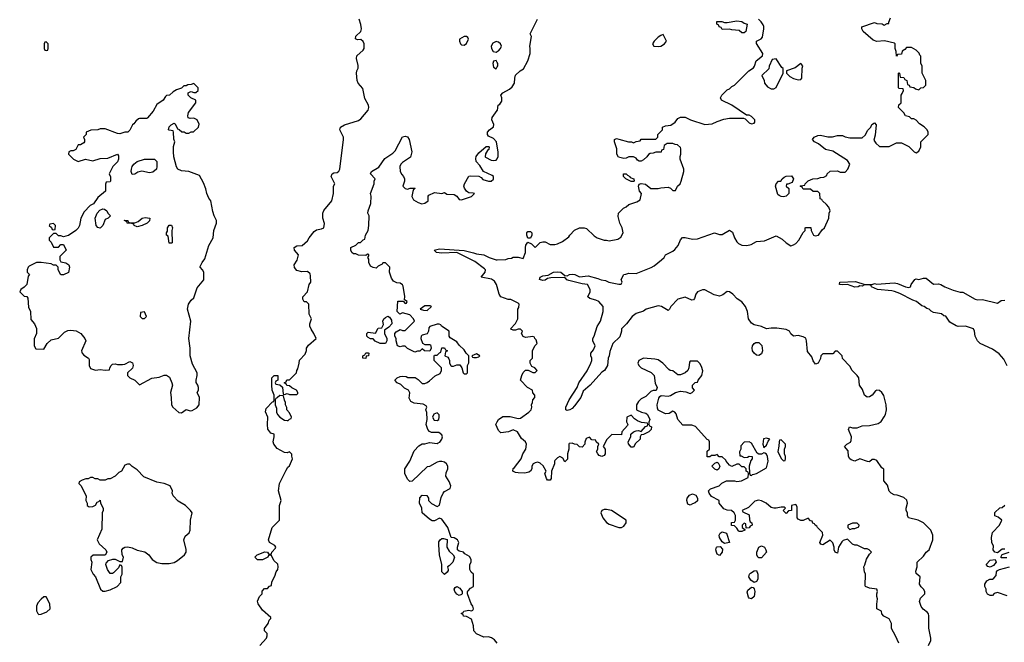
# Model space of a CAD drawing. Header units: inches. Extents: x 2380249 to 2585472, y 382747 to 546448.
# Tile 147 of 256: x 2436114 to 2444126, y 494817 to 499886. Entities that reach past the tile are written whole.
import ezdxf

# ---------------------------------------------------------------- set-up
doc = ezdxf.new("R2010")
doc.units = ezdxf.units.IN
doc.header["$MEASUREMENT"] = 0
doc.layers.add('C4439', color=7, linetype='Continuous')
doc.layers.add('C4449', color=7, linetype='Continuous')

msp = doc.modelspace()

# ---------------------------------------------------------------- linework, layer by layer
at = {"layer": 'C4439', "color": 4}
for points, elevation in [([(2438069, 494790), (2438122, 494850), (2438128.7, 494870), (2438128, 494888), (2438106, 494910), (2438106, 494930), (2438135.3, 494970), (2438144, 494996), (2438158, 495010), (2438158, 495018), (2438090, 495078), (2438055.3, 495130), (2438048.7, 495151.3), (2438066, 495190), (2438086, 495210), (2438087.3, 495232.7), (2438106, 495254), (2438130, 495254), (2438147.3, 495272.7), (2438162, 495278), (2438166, 495310), (2438190, 495354), (2438202, 495390), (2438214, 495410), (2438218, 495430), (2438213.6, 495453.6), (2438183.1, 495483.1), (2438162, 495522), (2438150, 495526), (2438138, 495522), (2438134, 495510), (2438090, 495488.7), (2438050, 495489), (2438028.7, 495510), (2438046, 495530), (2438110, 495552), (2438131.6, 495551.6), (2438138, 495538), (2438150, 495534), (2438162, 495538), (2438166, 495550), (2438196.4, 495583.6), (2438198, 495590), (2438190, 495606), (2438148, 495628), (2438138, 495650), (2438168.7, 495751.3), (2438228.4, 495811.6), (2438228, 495930), (2438242, 495970), (2438219, 496050), (2438229, 496110), (2438281.2, 496218.8), (2438296.4, 496243.6), (2438310, 496254), (2438335.3, 496310), (2438327.3, 496332.7), (2438327.3, 496347.3), (2438310, 496366), (2438290, 496358), (2438270, 496362), (2438210, 496395.3), (2438182, 496430), (2438175.3, 496450), (2438186, 496490), (2438186, 496510), (2438158, 496518), (2438132.3, 496552.3), (2438129.3, 496589.3), (2438133.2, 496650), (2438113.6, 496693.6), (2438120.7, 496719.3), (2438170, 496774), (2438182, 496778), (2438186, 496790), (2438186, 496830), (2438168.7, 496870), (2438166, 496910), (2438166, 496970), (2438186, 496990), (2438214, 496990), (2438214, 496950), (2438198, 496942), (2438194, 496930), (2438198, 496918), (2438230, 496914), (2438252.7, 496892.7), (2438258, 496838), (2438270, 496834), (2438290, 496842), (2438310, 496834), (2438370, 496834), (2438378, 496842), (2438378, 496850), (2438366, 496870), (2438327.3, 496887.3), (2438310, 496906), (2438287.3, 496907.3), (2438282, 496922), (2438266, 496930), (2438282, 496938), (2438287.3, 496952.7), (2438310, 496954), (2438366, 497010), (2438368, 497030), (2438376.4, 497043.6), (2438388.7, 497090), (2438390, 497114), (2438436.4, 497163.6), (2438447.3, 497192.7), (2438448, 497210), (2438463.1, 497236.9), (2438526, 497290), (2438508, 497330), (2438484.7, 497364.7), (2438475.3, 497390), (2438475.3, 497410), (2438488, 497450), (2438468.9, 497488.9), (2438466, 497570), (2438447.3, 497587.3), (2438430, 497588), (2438418, 497610), (2438418, 497630), (2438455.3, 497670), (2438469, 497731), (2438482, 497750), (2438480.4, 497800.4), (2438476.4, 497816.4), (2438456.4, 497836.4), (2438410, 497834), (2438370, 497844), (2438349.1, 497869.1), (2438348.7, 497890), (2438372.3, 497927.7), (2438382, 497970), (2438349, 498010), (2438348.7, 498030), (2438370, 498044.7), (2438413.6, 498046.4), (2438455.5, 498084.5), (2438469, 498110), (2438510, 498161), (2438530, 498176), (2438570, 498182.8), (2438588.9, 498191.1), (2438593.6, 498226.4), (2438581.2, 498270), (2438582, 498310), (2438589.1, 498330.9), (2438655.3, 498410), (2438668.7, 498470), (2438668.9, 498528.9), (2438678, 498550), (2438648.7, 498610), (2438658, 498630), (2438670, 498638), (2438698, 498642), (2438710, 498652), (2438719, 498670), (2438749, 498910), (2438749, 498930), (2438719, 498990), (2438724, 499010), (2438758, 499030), (2438870, 499066), (2438890, 499078), (2438948.7, 499150), (2438955.3, 499170), (2438953.2, 499190), (2438923.9, 499243.9), (2438906, 499326), (2438868.7, 499370), (2438859, 499390), (2438855.3, 499450), (2438858, 499470), (2438868, 499490), (2438868, 499512), (2438855.3, 499570), (2438858, 499590), (2438910, 499638), (2438916, 499650), (2438918, 499690), (2438910, 499708.7), (2438890, 499724), (2438862, 499722), (2438846, 499730), (2438849.1, 499750.9), (2438888.7, 499790), (2438895.3, 499810), (2438890, 499846), (2438875.3, 499890)], 76), ([(2440000, 499704.7), (2439990, 499707.3), (2439965.1, 499694.9), (2439950.4, 499670), (2439952.4, 499650), (2439967.5, 499627.5), (2439990, 499621.6), (2440000, 499627.3)], 76), ([(2440000, 499537.8), (2439990, 499552.7), (2439970, 499548), (2439964.9, 499530), (2439970, 499498), (2439990, 499484.7), (2440000, 499502.8)], 76), ([(2440000, 498854.8), (2439993.2, 498890), (2439970, 498918), (2439930, 498938), (2439922, 498950), (2439922, 498970), (2439938, 498990), (2439970, 499014), (2439973.2, 499033.2), (2439955.3, 499070), (2439959, 499090), (2440000, 499147.2)], 72), ([(2440000, 494809.3), (2439977.5, 494837.5), (2439954, 494854), (2439930, 494862), (2439890, 494858), (2439830, 494886), (2439808.9, 494908.9), (2439808, 494950), (2439790, 495006), (2439750, 495028), (2439726, 495030), (2439722, 495042), (2439706, 495050), (2439722, 495058), (2439728.9, 495071.1), (2439770, 495078), (2439790, 495074), (2439802, 495078), (2439806, 495090), (2439802, 495110), (2439788, 495130), (2439758, 495210), (2439758, 495230), (2439763.1, 495236.9), (2439783.1, 495256.9), (2439806, 495270), (2439808, 495370), (2439788.7, 495388.7), (2439778, 495410), (2439778, 495450), (2439788, 495470), (2439788, 495490), (2439774.6, 495514.6), (2439736.4, 495536.4), (2439726, 495550), (2439690, 495558), (2439678, 495570), (2439678, 495590), (2439688, 495630), (2439678, 495650), (2439650, 495668), (2439626, 495670), (2439599, 495750), (2439550, 495818), (2439530, 495828), (2439490, 495806), (2439470, 495806), (2439450, 495818), (2439388, 495870), (2439386, 495910), (2439368, 495950), (2439370, 495994), (2439390, 496014), (2439427.3, 496012.7), (2439442, 495990), (2439442, 495970), (2439465.4, 495945.4), (2439510, 495922), (2439530, 495934), (2439543.2, 495996.8), (2439559, 496030), (2439570, 496044.7), (2439618, 496070), (2439620.4, 496079.6), (2439622, 496090), (2439610, 496126), (2439582, 496170), (2439583.1, 496196.9), (2439598, 496230), (2439598, 496250), (2439588, 496270), (2439570, 496282), (2439550, 496288.7), (2439530, 496288.7), (2439510, 496282), (2439450, 496248), (2439430, 496246), (2439307.3, 496127.3), (2439290, 496126), (2439270, 496146), (2439248, 496190), (2439248.7, 496230), (2439288.7, 496290), (2439324.7, 496375.3), (2439363.1, 496416.9), (2439390, 496432), (2439410, 496432), (2439450, 496442), (2439510, 496436), (2439520.2, 496439.8), (2439532.9, 496447.1), (2439548.7, 496470), (2439554, 496490), (2439550, 496506), (2439524, 496524), (2439466, 496526), (2439450, 496534), (2439434, 496550), (2439421.2, 496590), (2439428.7, 496630), (2439427.3, 496687.3), (2439418, 496710), (2439426, 496730), (2439422, 496742), (2439396.4, 496756.4), (2439324.7, 496764.7), (2439298, 496778), (2439283.1, 496803.1), (2439288.4, 496848.4), (2439278, 496870), (2439244.7, 496884.7), (2439214.6, 496914.6), (2439186, 496930), (2439166, 496950), (2439186, 496970), (2439210, 496982), (2439230, 496984.7), (2439259.6, 496979.6), (2439272.7, 496972.7), (2439331.6, 496971.6), (2439356.9, 496956.9), (2439390, 496924.7), (2439410, 496924.7), (2439429.1, 496930.9), (2439450, 496944.7), (2439494.6, 496985.4), (2439534.6, 497005.4), (2439546, 497030), (2439546, 497050), (2439486, 497110), (2439486, 497150), (2439490, 497154), (2439510, 497154), (2439530, 497174), (2439542, 497178), (2439550, 497214), (2439570, 497214), (2439578, 497198), (2439594, 497190), (2439578, 497182), (2439574, 497150), (2439596.9, 497136.9), (2439605.4, 497125.4), (2439611.3, 497110), (2439611.3, 497090), (2439622, 497070), (2439630, 497064.7), (2439645.4, 497065.4), (2439670, 497076), (2439696, 497076), (2439711.6, 497051.6), (2439722, 497010), (2439730, 497002), (2439750, 497002), (2439758, 497010), (2439758, 497070), (2439768.4, 497091.6), (2439768, 497150), (2439748, 497170), (2439730, 497198), (2439690, 497235.3), (2439670, 497262), (2439616.4, 497296.4), (2439608, 497310), (2439608, 497350), (2439546, 497390), (2439542, 497402), (2439527.3, 497407.3), (2439510, 497408), (2439451.6, 497388.4), (2439443.6, 497376.4), (2439442, 497350), (2439431.1, 497328.9), (2439390, 497318), (2439382, 497310), (2439378, 497290), (2439391.6, 497251.6), (2439410, 497242), (2439450, 497242), (2439458, 497238), (2439462, 497210), (2439452.7, 497187.3), (2439408.4, 497188.4), (2439390, 497206), (2439370, 497186), (2439350, 497186), (2439330, 497178), (2439270, 497208), (2439250, 497228), (2439230, 497228.7), (2439210, 497222), (2439188, 497230), (2439178, 497270), (2439178, 497290), (2439168, 497310), (2439168, 497330), (2439176.4, 497343.6), (2439210, 497362), (2439230, 497354), (2439250, 497354), (2439328, 497430), (2439318, 497450), (2439290, 497482), (2439230, 497498), (2439208.4, 497488.4), (2439186, 497510), (2439190, 497594), (2439234, 497594), (2439250, 497574), (2439262, 497578), (2439266, 497590), (2439246, 497606), (2439248, 497632), (2439235.5, 497715.5), (2439230, 497728), (2439210, 497739.3), (2439182, 497742), (2439156.5, 497756.5), (2439140.1, 497780.1), (2439122, 497830), (2439126, 497870), (2439090, 497906), (2439070, 497906), (2439063.6, 497896.4), (2439030, 497878), (2439016, 497864), (2438990, 497868), (2438970, 497878), (2438955.3, 497910), (2438955.3, 497935.3), (2438946, 497950), (2438956.4, 497963.6), (2438954.6, 497974.6), (2438943.6, 497976.4), (2438930, 497966), (2438871.6, 497968.4), (2438850, 497978), (2438830, 497978), (2438818, 497990), (2438808.7, 498010), (2438810, 498031.3), (2438848.9, 498051.1), (2438870, 498072), (2438887.3, 498072.7), (2438910, 498094), (2438922, 498098), (2438928, 498130), (2438948.7, 498170), (2438955.3, 498210), (2438958, 498290), (2438948, 498310), (2438948.4, 498328.4), (2438972.7, 498390), (2438974, 498450), (2438968.7, 498470), (2438998, 498550), (2438998, 498570), (2439006, 498590), (2438968, 498630), (2438978, 498650), (2439035.3, 498684.7), (2439085.6, 498754.4), (2439150, 498798), (2439170, 498818), (2439230, 498932), (2439250, 498938), (2439270, 498931.3), (2439284.7, 498910), (2439304.7, 498810), (2439294.8, 498765.2), (2439230, 498724), (2439216, 498710), (2439206.8, 498690), (2439211, 498650), (2439224.5, 498624.5), (2439238, 498610), (2439244.7, 498590), (2439244.7, 498570), (2439232, 498530), (2439250, 498512), (2439270, 498504.7), (2439292.7, 498512.7), (2439330, 498514), (2439332, 498510), (2439318, 498502), (2439312.7, 498487.3), (2439305.4, 498445.4), (2439319.6, 498419.6), (2439356.9, 498396.9), (2439386, 498386), (2439410, 498392), (2439438, 498410), (2439438, 498450), (2439443.1, 498456.9), (2439490, 498478), (2439550, 498471.3), (2439570, 498478), (2439590, 498466), (2439650, 498462), (2439672, 498450), (2439690, 498422), (2439710, 498418), (2439790, 498446), (2439815.3, 498470), (2439805.4, 498474.6), (2439770, 498475.3), (2439760.2, 498480.2), (2439748.7, 498488.7), (2439733.6, 498513.6), (2439728.7, 498530), (2439734, 498550), (2439769.3, 498610.7), (2439786, 498614), (2439851.1, 498611.1), (2439870, 498602), (2439884, 498584), (2439930, 498570.8), (2439950, 498570.7), (2439970, 498586.8), (2439969.2, 498610), (2439958.3, 498618.3), (2439888.7, 498648.7), (2439858.9, 498698.9), (2439829.2, 498730), (2439824.7, 498755.3), (2439829.1, 498770.9), (2439850, 498802), (2439910, 498854), (2439930, 498854), (2439934, 498850), (2439932, 498830), (2439919.6, 498820.4), (2439905.4, 498794.6), (2439902, 498770), (2439905.4, 498765.4), (2439950, 498741), (2439970, 498738), (2439990, 498742), (2440000, 498753.3)], 72), ([(2440000, 497711.3), (2439995.3, 497730), (2439976.5, 497756.5), (2439952.1, 497772.1), (2439869, 497789), (2439901.2, 497830), (2439905.2, 497850), (2439897.2, 497857.2), (2439817.5, 497917.5), (2439670, 497989.2), (2439550, 497983.7), (2439506, 497990), (2439486, 498010), (2439530, 498021), (2439730, 498005.5), (2439807.7, 497987.7), (2439830, 497978), (2439890, 497971.3), (2439934, 497950), (2439990, 497931.3), (2440000, 497931.4)], 68), ([(2440000, 496565.3), (2439989.4, 496590), (2440000, 496611.3)], 68)]:
    msp.add_lwpolyline(points, dxfattribs=dict(at, elevation=elevation))
for points, elevation in [([(2439750, 499748), (2439730, 499748), (2439692.7, 499727.3), (2439692, 499710), (2439702, 499690), (2439710, 499682), (2439730, 499678), (2439750, 499692), (2439767.3, 499727.3), (2439760.4, 499740.4)], 76), ([(2436330, 499706), (2436318, 499702), (2436314, 499690), (2436314, 499650), (2436318, 499638), (2436330, 499634), (2436342, 499638), (2436346, 499650), (2436346, 499690)], 84), ([(2437530, 499366), (2437510, 499358), (2437483.6, 499356.4), (2437470, 499346), (2437450, 499346), (2437431.6, 499328.4), (2437390, 499315.3), (2437362, 499298), (2437334, 499270), (2437310, 499268), (2437299.6, 499260.4), (2437282, 499230), (2437230, 499195.3), (2437199.8, 499140.2), (2437154.4, 499085.6), (2437150, 499082), (2437090, 499082), (2437082, 499078), (2437059.6, 499060.4), (2437043.6, 499036.4), (2437031.6, 499028.4), (2437010, 498986), (2436994, 498970), (2436970, 498968.7), (2436930, 498955.3), (2436910, 498958), (2436810, 498998), (2436770, 498998), (2436750, 498988), (2436692.7, 498987.3), (2436654, 498970), (2436654, 498950), (2436634, 498930), (2436642, 498910), (2436642, 498890), (2436636.9, 498883.1), (2436610, 498868), (2436590, 498866), (2436570, 498828), (2436550, 498818), (2436530, 498818), (2436514, 498810), (2436512, 498790), (2436551.3, 498750), (2436590, 498731), (2436650, 498751), (2436710, 498736), (2436770, 498754.8), (2436830, 498758), (2436910, 498792), (2436918, 498778), (2436918, 498750), (2436910, 498728), (2436872, 498690), (2436842, 498630), (2436852.7, 498607.3), (2436854, 498570), (2436850, 498566), (2436818, 498562), (2436812.7, 498547.3), (2436812, 498490), (2436750, 498438), (2436714, 498386), (2436687.5, 498372.5), (2436638.5, 498321.5), (2436611, 498270), (2436601, 498210), (2436590, 498188), (2436570.9, 498169.1), (2436510, 498128.7), (2436490, 498122), (2436470, 498118), (2436450, 498126), (2436430, 498126), (2436410, 498146), (2436390, 498146), (2436354, 498110), (2436354, 498090), (2436370, 498074), (2436390, 498034), (2436430, 498034), (2436450, 498054), (2436470, 498054), (2436474, 498050), (2436491.1, 498008.9), (2436442, 497958), (2436442, 497930), (2436450, 497914), (2436490, 497906), (2436514.8, 497890), (2436518.8, 497870), (2436510, 497828), (2436470, 497808), (2436450, 497808), (2436428, 497850), (2436426, 497870), (2436410, 497886), (2436390, 497886), (2436370, 497898), (2436290, 497908.7), (2436250, 497908), (2436190, 497878), (2436182, 497870), (2436174, 497850), (2436174, 497830), (2436194, 497810), (2436183.6, 497796.4), (2436172, 497730), (2436150, 497708), (2436122, 497690), (2436114, 497670), (2436150, 497634), (2436171.6, 497631.6), (2436179.6, 497619.6), (2436185.4, 497545.4), (2436202, 497510), (2436203.6, 497443.6), (2436234, 497410), (2436251.1, 497371.1), (2436252, 497330), (2436232.7, 497287.3), (2436232, 497270), (2436232, 497230), (2436246.4, 497206.4), (2436310, 497202), (2436338, 497250), (2436370, 497278), (2436430, 497292), (2436479, 497341), (2436506, 497354), (2436530, 497358.8), (2436573.7, 497353.7), (2436610.7, 497330.7), (2436644.7, 497290), (2436651.3, 497270), (2436618, 497190), (2436619.6, 497179.6), (2436622, 497170), (2436635.3, 497155.3), (2436674, 497130), (2436679.6, 497119.6), (2436678, 497070), (2436690, 497044.7), (2436730, 497031.3), (2436770, 497038), (2436810, 497032), (2436846, 497034), (2436848, 497050), (2436858, 497070), (2436870, 497082), (2436890, 497084.7), (2436910, 497078), (2436950, 497078), (2436970, 497082), (2437010, 497102), (2437031.1, 497091.1), (2437038, 497070), (2437030.9, 497049.1), (2436992, 497010), (2436992, 496990), (2437011.1, 496971.1), (2437050.9, 496950.9), (2437090, 496912), (2437190, 496966), (2437250, 496974.8), (2437290, 496990.8), (2437310, 496990.8), (2437334, 496974), (2437353.4, 496930), (2437356.3, 496910), (2437340.7, 496850), (2437347.7, 496810), (2437348.7, 496748.7), (2437360.7, 496730), (2437408.1, 496688.1), (2437430, 496686), (2437470, 496710.8), (2437502, 496702), (2437516.5, 496703.5), (2437555.5, 496724.5), (2437574, 496750), (2437578, 496810), (2437558, 496850), (2437568.7, 496870), (2437569, 496890), (2437564, 496910), (2437549.3, 496930.7), (2437549.2, 496950), (2437559.3, 496990), (2437557.2, 497010), (2437520.7, 497080.7), (2437500.9, 497150), (2437500.7, 497210), (2437489.4, 497290), (2437506, 497430), (2437479, 497530), (2437488.7, 497570), (2437510, 497602), (2437530, 497622), (2437558.6, 497701.4), (2437612.7, 497767.3), (2437613.2, 497830), (2437602, 497850), (2437582, 497870), (2437583.1, 497876.9), (2437598, 497910), (2437620.2, 497939.8), (2437653.6, 498046.4), (2437689.2, 498110), (2437693.2, 498170), (2437715.3, 498230), (2437715.3, 498250), (2437695.3, 498290), (2437684.7, 498324.7), (2437668.7, 498410), (2437652.3, 498432.3), (2437636, 498470), (2437629.4, 498509.4), (2437610, 498558), (2437577.2, 498617.2), (2437490, 498648.7), (2437430, 498654), (2437402, 498670), (2437390, 498688), (2437369.3, 498769.3), (2437365.2, 498810), (2437365.6, 498854.4), (2437375.3, 498890), (2437367.3, 498912.7), (2437366, 498970), (2437362, 498982), (2437330, 498986), (2437326, 498990), (2437330, 499014), (2437346, 499030), (2437370, 499042), (2437378, 499038), (2437398, 498998), (2437412.7, 498992.7), (2437432.7, 498972.7), (2437451.6, 498971.6), (2437470, 498962), (2437490, 498962), (2437508.4, 498971.6), (2437527.3, 498972.7), (2437568, 499010), (2437574.6, 499034.6), (2437558, 499070), (2437530, 499084), (2437502, 499082), (2437486, 499086), (2437482, 499102), (2437489, 499130), (2437548, 499210), (2437546, 499230), (2437506, 499250), (2437486, 499270), (2437486, 499290), (2437500.4, 499299.6), (2437510, 499302), (2437530, 499292), (2437547.3, 499292.7), (2437566, 499310), (2437566, 499330)], 84), ([(2437170, 498639.3), (2437107.1, 498652.9), (2437074.8, 498645.2), (2437050, 498628), (2437030, 498626), (2437022, 498650), (2437024, 498670), (2437029.3, 498690.7), (2437042, 498710), (2437069.1, 498730.9), (2437130, 498751.3), (2437210, 498751.3), (2437230.9, 498730.9), (2437230.9, 498690.9), (2437226, 498670), (2437196.1, 498643.9)], 84), ([(2436770, 498189.2), (2436750, 498194), (2436737.2, 498210), (2436729.3, 498270.7), (2436744, 498310), (2436765.6, 498334.4), (2436790, 498344.7), (2436803.6, 498343.6), (2436822, 498330), (2436831.6, 498311.6), (2436854, 498290), (2436834, 498270), (2436810, 498258), (2436790.8, 498210)], 84), ([(2436390, 498226), (2436358, 498222), (2436354, 498210), (2436372.7, 498192.7), (2436378, 498178), (2436390, 498174), (2436402, 498178), (2436406, 498210)], 84), ([(2437070, 498198), (2437046, 498210), (2437042, 498222), (2437027.3, 498227.3), (2436988, 498230), (2436986, 498246), (2436974, 498246), (2436966, 498250), (2436966, 498254), (2436994, 498250), (2436998, 498238), (2437012.7, 498232.7), (2437050, 498232), (2437078, 498242), (2437110, 498271), (2437134.8, 498274.8), (2437172, 498270), (2437171.1, 498248.9), (2437150.9, 498229.1), (2437110, 498208.7)], 84), ([(2437330, 498066), (2437322, 498122), (2437308, 498130), (2437308, 498150), (2437316.4, 498163.6), (2437318, 498190), (2437330, 498212), (2437350, 498212), (2437358, 498190), (2437352, 498170), (2437354, 498070), (2437350, 498066)], 84), ([(2437130, 497506), (2437098, 497502), (2437094, 497470), (2437110, 497454), (2437130, 497454), (2437146, 497470)], 88), ([(2439410, 497556), (2439374, 497530), (2439399.6, 497519.6), (2439430, 497518), (2439466, 497550), (2439455.3, 497555.3)], 72), ([(2439090, 497248), (2439048.4, 497248.4), (2439007.3, 497267.3), (2438990, 497286), (2438968.4, 497288.4), (2438950, 497298), (2438938, 497310), (2438938, 497330), (2438950, 497342), (2439010, 497334), (2439030, 497374), (2439062, 497378), (2439075.3, 497404.7), (2439068.7, 497430), (2439078, 497450), (2439090, 497462), (2439110, 497472), (2439123.6, 497463.6), (2439139.6, 497439.6), (2439142, 497410), (2439116.9, 497383.1), (2439082, 497358), (2439082, 497330), (2439102, 497290), (2439102, 497270)], 72), ([(2438930, 497128), (2438906, 497130), (2438906, 497150), (2438922, 497158), (2438930, 497174), (2438950, 497174), (2438954, 497170), (2438952, 497150), (2438934, 497146)], 72), ([(2439830, 497166), (2439794, 497150), (2439798, 497138), (2439810, 497134), (2439830, 497134), (2439850, 497142), (2439858, 497150)], 72), ([(2438230, 496826), (2438210, 496806), (2438198, 496802), (2438194, 496790), (2438194, 496750), (2438203.6, 496723.6), (2438204.7, 496690), (2438212, 496670), (2438232, 496650), (2438270, 496624.7), (2438290, 496622), (2438298, 496622), (2438310, 496634), (2438322, 496638), (2438326, 496650), (2438310, 496686), (2438288.4, 496708.4), (2438287.3, 496727.3), (2438278, 496750), (2438278, 496770), (2438268.4, 496788.4), (2438262, 496822)], 76), ([(2439510, 496686), (2439485.4, 496674.6), (2439474, 496650), (2439486.4, 496626.4), (2439510, 496622), (2439526, 496630), (2439528, 496650), (2439527.3, 496667.3)], 72), ([(2437010, 496268), (2436990, 496268), (2436970, 496258), (2436942, 496210), (2436921.4, 496198.6), (2436890.6, 496169.4), (2436850, 496148.7), (2436830, 496148), (2436810, 496138), (2436770, 496138), (2436750, 496148), (2436728.4, 496148.4), (2436710, 496158), (2436690, 496158), (2436671.6, 496148.4), (2436652.7, 496147.3), (2436623.6, 496136.4), (2436598, 496122), (2436594, 496110), (2436612.7, 496092.7), (2436654, 496010), (2436652, 495970), (2436662, 495950), (2436662, 495930), (2436679.6, 495919.6), (2436710, 495922), (2436730, 495934), (2436743.1, 495956.9), (2436758, 495962), (2436770, 495974), (2436772, 495950), (2436792, 495910), (2436792, 495890), (2436784.7, 495870), (2436783.6, 495736.4), (2436744.7, 495650), (2436759.6, 495619.6), (2436814, 495570), (2436822, 495550), (2436810, 495526), (2436712.7, 495527.3), (2436694, 495510), (2436692, 495490), (2436702, 495470), (2436694, 495410), (2436712, 495370), (2436731.3, 495350), (2436772, 495250), (2436790, 495232), (2436810, 495232), (2436850, 495244.7), (2436906, 495270), (2436936.4, 495303.6), (2436938, 495350), (2436948, 495370), (2436947.3, 495427.3), (2436942, 495442), (2436930, 495446), (2436916.9, 495423.1), (2436876.9, 495383.1), (2436870, 495378), (2436850, 495378), (2436828.7, 495410), (2436815.3, 495450), (2436818, 495462), (2436838, 495482), (2436872.7, 495492.7), (2436890, 495494), (2436930, 495474), (2436950, 495474), (2436958, 495510), (2436948, 495530), (2436946, 495570), (2436956.4, 495583.6), (2436969.1, 495590.9), (2436993.7, 495593.7), (2437030, 495586), (2437070, 495566), (2437132.8, 495552.8), (2437164.7, 495530), (2437192, 495490), (2437230, 495466), (2437270, 495458.8), (2437330, 495458.8), (2437370, 495466), (2437398.6, 495481.4), (2437455.3, 495530), (2437468.7, 495550), (2437468.4, 495571.6), (2437449.4, 495650.6), (2437460.2, 495679.8), (2437492.5, 495707.5), (2437501.2, 495730), (2437502.7, 495810), (2437517.2, 495870), (2437504, 495890), (2437464, 495930), (2437404.5, 495964.5), (2437362, 496010), (2437355.3, 496030), (2437358, 496050), (2437338, 496090), (2437290, 496109), (2437230, 496119.3), (2437123.7, 496163.7), (2437070, 496222), (2437030, 496248)], 84), ([(2439570, 495368), (2439548, 495390), (2439548.7, 495450), (2439529.3, 495529.3), (2439525.2, 495610), (2439526, 495634), (2439535.3, 495650), (2439550, 495661), (2439562, 495662), (2439592.7, 495652.7), (2439591, 495590), (2439610, 495558), (2439642, 495530), (2439652, 495510), (2439638, 495470), (2439610, 495438), (2439594, 495430), (2439602, 495410), (2439599.6, 495400.4), (2439592.7, 495387.3)], 72), ([(2439690, 495198), (2439670, 495208), (2439655.3, 495230), (2439648.7, 495250), (2439656.4, 495263.6), (2439670, 495271.3), (2439696.9, 495256.9), (2439714, 495230), (2439714, 495210), (2439710, 495206)], 72), ([(2436330, 495186), (2436310, 495186), (2436290, 495168), (2436262, 495138), (2436251.3, 495110), (2436251.6, 495071.6), (2436262, 495050), (2436270, 495042), (2436290, 495044.7), (2436335.5, 495064.5), (2436362, 495090), (2436359, 495130)], 84)]:
    msp.add_lwpolyline(points, close=True, dxfattribs=dict(at, elevation=elevation))
at = {"layer": 'C4449', "color": 4}
for points, elevation in [([(2440000, 497931.4), (2440070, 497932), (2440090, 497942), (2440116.4, 497943.6), (2440130, 497952), (2440170, 497952), (2440210, 497942), (2440228.7, 497990), (2440228.7, 498030), (2440234, 498050), (2440250, 498074), (2440279.8, 498059.8), (2440310, 498031.3), (2440349.2, 498070.8), (2440370, 498078), (2440390, 498076), (2440430, 498056), (2440470, 498056), (2440490, 498061), (2440530, 498081), (2440582, 498118), (2440590, 498132), (2440628.9, 498171.1), (2440668.9, 498191.1), (2440708.4, 498191.6), (2440725.4, 498185.4), (2440790, 498124.7), (2440814, 498110), (2440870, 498091.3), (2440890, 498091.3), (2440910, 498084.7), (2440980.2, 498099.8), (2441004.7, 498115.3), (2441024, 498150), (2441017.2, 498190), (2440999, 498230), (2440983.1, 498283.1), (2440988, 498310), (2441028, 498350), (2441050, 498362), (2441070, 498382), (2441136.4, 498403.6), (2441162, 498418), (2441175.3, 498470), (2441159, 498490), (2441148.9, 498531.1), (2441154.6, 498545.4), (2441171.1, 498551.1), (2441207.1, 498547.1), (2441250, 498511.3), (2441310, 498511.3), (2441330, 498518), (2441390, 498522), (2441410, 498514), (2441430, 498494), (2441450, 498494), (2441468, 498530), (2441488, 498550), (2441498, 498570), (2441519, 498650), (2441519, 498670), (2441488.7, 498750), (2441488.9, 498771.1), (2441495.3, 498790), (2441494.6, 498834.6), (2441490, 498846), (2441467.3, 498867.3), (2441448.4, 498868.4), (2441430, 498878), (2441383.6, 498876.4), (2441358, 498862), (2441354, 498830), (2441338, 498822), (2441332.7, 498807.3), (2441290, 498806), (2441270, 498798), (2441243.6, 498796.4), (2441230, 498788), (2441218, 498770), (2441190, 498744), (2441170, 498734), (2441154.6, 498734.6), (2441142, 498742), (2441130, 498758), (2441110, 498768), (2441070, 498768), (2441050, 498758), (2441030, 498755.3), (2440986, 498766), (2440974, 498790), (2440973.6, 498833.6), (2440953.2, 498890), (2440955.3, 498910), (2440970, 498917.3), (2440990, 498914), (2441068.4, 498891.6), (2441091.3, 498891.3), (2441110, 498882), (2441130, 498894), (2441162, 498898), (2441170, 498914), (2441290, 498914), (2441306, 498930), (2441306, 498950), (2441346, 498990), (2441346, 499010), (2441370, 499022), (2441413.6, 499026.4), (2441449.1, 499050.9), (2441470, 499082), (2441490, 499092), (2441530, 499091.3), (2441574, 499070), (2441690, 499032), (2441750, 499038), (2441790, 499058), (2441843.1, 499076.9), (2441890, 499084.7), (2442003.6, 499083.6), (2442018, 499078), (2442050, 499044.7), (2442070, 499038), (2442090, 499042), (2442095.3, 499050), (2442095.3, 499070), (2442070, 499098), (2442050, 499108), (2442027.3, 499107.3), (2441908, 499190), (2441826, 499230), (2441818, 499250), (2441828.9, 499271.1), (2441870, 499314), (2441890, 499322), (2441910, 499342), (2441930, 499352), (2442048.7, 499470), (2442085.2, 499494.8), (2442093.2, 499506.8), (2442106, 499550), (2442158, 499590), (2442162, 499610), (2442108.9, 499691.1), (2442108.7, 499711.3), (2442148.9, 499731.1), (2442158, 499742), (2442169, 499810), (2442168.7, 499830), (2442163.1, 499843.1), (2442148.4, 499868.4), (2442126, 499890)], 68), ([(2440000, 499147.2), (2440002, 499150), (2440008, 499190), (2440022, 499198), (2440037.2, 499222.8), (2440037.2, 499250), (2440029.4, 499270), (2440046.6, 499290), (2440100.1, 499319.9), (2440122, 499338), (2440141.2, 499370), (2440142, 499410), (2440150, 499434), (2440186, 499470), (2440214.6, 499485.4), (2440248.9, 499551.1), (2440268.7, 499610), (2440268.7, 499650), (2440264, 499670), (2440278, 499750), (2440268, 499770), (2440328, 499890)], 72), ([(2443509.2, 494790), (2443528.7, 494830), (2443528.7, 494850), (2443512.9, 494932.9), (2443512.9, 495032.9), (2443509.1, 495049.1), (2443500.2, 495060.2), (2443465.6, 495085.6), (2443450, 495108), (2443435.3, 495150), (2443444, 495176), (2443479, 495210), (2443479, 495230), (2443470, 495248), (2443448.9, 495268.9), (2443435.3, 495290), (2443442, 495350), (2443410, 495378), (2443405.2, 495394.8), (2443418, 495430), (2443418, 495470), (2443470, 495518), (2443490, 495551.3), (2443515.3, 495570), (2443545.2, 495650), (2443545.2, 495690), (2443529.3, 495729.3), (2443470, 495788.7), (2443426, 495810), (2443346, 495830), (2443338, 495850), (2443338, 495870), (2443328, 495890), (2443328, 495910), (2443339, 495950), (2443333.6, 495973.6), (2443310, 495995.3), (2443254.6, 496014.6), (2443230, 496018), (2443206, 496030), (2443190, 496046), (2443176.4, 496096.4), (2443146, 496130), (2443147.3, 496227.3), (2443130, 496238), (2443090, 496298), (2443070, 496306), (2443050, 496306), (2443030, 496286), (2443012.7, 496287.3), (2442950, 496309), (2442910, 496292.3), (2442881, 496301), (2442869.2, 496310), (2442857.2, 496330), (2442856.4, 496376.4), (2442826, 496410), (2442846, 496430), (2442875.3, 496444.7), (2442880.4, 496459.6), (2442884, 496490), (2442858, 496550), (2442866, 496570), (2442890, 496562), (2442930, 496562), (2442970, 496578), (2443030, 496582.8), (2443101.2, 496598.8), (2443124.7, 496615.3), (2443150, 496652), (2443159, 496670), (2443168.7, 496710), (2443164, 496750), (2443144.7, 496824.7), (2443129.1, 496849.1), (2443110, 496868), (2443090, 496868.7), (2443076.9, 496863.1), (2443051, 496830), (2443030, 496816), (2443010, 496813.2), (2442990, 496828.7), (2442973.6, 496873.6), (2442949.2, 496909.2), (2442942, 496970), (2442930, 496988), (2442888, 497030), (2442870, 497066), (2442810, 497126), (2442806, 497150), (2442770, 497186), (2442750, 497186), (2442730, 497166), (2442650, 497166), (2442632, 497148), (2442630, 497126), (2442611.3, 497090), (2442590, 497082), (2442570, 497108), (2442560.2, 497140.2), (2442524.4, 497184.4), (2442518, 497270), (2442511.4, 497291.4), (2442490, 497303.7), (2442450, 497315.1), (2442410, 497308.7), (2442390, 497328), (2442378, 497350), (2442350, 497362), (2442274, 497374), (2442230, 497374), (2442190, 497368), (2442150, 497388.7), (2442090, 497402), (2442070, 497414), (2442045.2, 497450), (2442035.3, 497510), (2442019, 497550), (2441990, 497588.7), (2441953.6, 497613.6), (2441918, 497650), (2441890, 497668.7), (2441870, 497674), (2441835.3, 497644.7), (2441810, 497635.3), (2441766.3, 497646.3), (2441690, 497685.2), (2441670, 497685.2), (2441630, 497668.7), (2441616, 497650), (2441605.4, 497614.6), (2441596, 497604), (2441583.1, 497603.1), (2441530, 497625.2), (2441470.7, 497609.3), (2441412, 497550), (2441402, 497530), (2441390, 497518), (2441338, 497550), (2441310, 497556), (2441212, 497530), (2441190, 497513.2), (2441130, 497494), (2441098, 497470), (2441051.3, 497410), (2441012, 497370), (2441011.3, 497350), (2440996.8, 497303.2), (2440942, 497250), (2440916, 497184), (2440910.8, 497150), (2440902.8, 497130), (2440896, 497070), (2440874, 497030), (2440850, 497015.3), (2440756, 496910), (2440699.8, 496860.2), (2440680.5, 496810), (2440630, 496741.2), (2440610, 496721.2), (2440590, 496709.3), (2440570, 496704), (2440558, 496710), (2440557.2, 496730), (2440584.5, 496790), (2440649.2, 496890), (2440664, 496930), (2440732.1, 497027.9), (2440762.7, 497090), (2440769, 497110), (2440768.9, 497128.9), (2440762, 497150), (2440762, 497170), (2440783.1, 497196.9), (2440798, 497230), (2440778, 497270), (2440778, 497290), (2440788.7, 497310), (2440813.6, 497386.4), (2440839, 497430), (2440862, 497510), (2440862, 497550), (2440828, 497590), (2440802, 497602), (2440754.6, 497614.6), (2440738, 497630), (2440755.3, 497670), (2440755.3, 497690), (2440735.3, 497730), (2440690, 497735.1), (2440581.6, 497761.6), (2440567.2, 497767.2), (2440558.6, 497778.6), (2440545.6, 497785.6), (2440435.5, 497784.5), (2440410, 497779), (2440390, 497765.1), (2440370, 497762.9), (2440345.2, 497770), (2440349.3, 497790), (2440370, 497799.1), (2440414, 497806), (2440458, 497830), (2440493.3, 497833.3), (2440518, 497830), (2440550, 497802), (2440570, 497801), (2440588, 497810), (2440610, 497813.7), (2440630.3, 497810.3), (2440670, 497793), (2440739.2, 497799.2), (2440819, 497779), (2440846.9, 497766.9), (2440880.9, 497760.9), (2440909, 497749), (2440988.4, 497731.6), (2441007.3, 497732.7), (2441018, 497750), (2441008.4, 497771.6), (2441028.9, 497811.1), (2441047.3, 497812.7), (2441070, 497822), (2441130, 497818), (2441252.9, 497867.1), (2441278, 497882), (2441338, 497930), (2441358, 497950), (2441370, 497972), (2441430, 498002), (2441444.7, 498015.3), (2441473.6, 498046.4), (2441490, 498094), (2441508.4, 498111.6), (2441530, 498112), (2441590, 498098), (2441630, 498102), (2441768.9, 498151.1), (2441810, 498138), (2441830, 498138), (2441890, 498172), (2441914.9, 498154.9), (2441930.8, 498110), (2441950, 498078), (2441964.5, 498064.5), (2441990.7, 498050.7), (2442030, 498046.8), (2442065.6, 498054.4), (2442110, 498081), (2442173.6, 498086.4), (2442270, 498124.7), (2442319.8, 498099.8), (2442352, 498070), (2442390, 498044.7), (2442410, 498051.3), (2442430, 498064.7), (2442454, 498090), (2442490, 498154), (2442506, 498170), (2442506, 498190), (2442510, 498194), (2442552.7, 498192.7), (2442554, 498170), (2442574, 498130), (2442586, 498126), (2442615.3, 498130), (2442645.2, 498174.8), (2442662, 498190), (2442698, 498270), (2442702, 498310), (2442708.7, 498330), (2442698, 498358), (2442680.4, 498380.4), (2442646, 498410), (2442642, 498422), (2442627.3, 498427.3), (2442626, 498470), (2442610, 498486), (2442570, 498486), (2442550, 498506), (2442490, 498506), (2442482, 498522), (2442466, 498530), (2442470, 498534), (2442502, 498538), (2442506, 498550), (2442530, 498574), (2442568.9, 498591.1), (2442610, 498592), (2442630, 498602), (2442656.4, 498603.6), (2442682, 498618), (2442686, 498630), (2442708.7, 498651.3), (2442770, 498654), (2442790, 498644.7), (2442830, 498644.7), (2442852.1, 498667.9), (2442869, 498710), (2442850, 498739), (2442730, 498814), (2442670, 498828), (2442615.5, 498875.5), (2442582, 498890), (2442566, 498910), (2442578, 498930), (2442610, 498942.8), (2442630, 498944.7), (2442690, 498931), (2442728.9, 498931.1), (2442770, 498942), (2442810, 498942), (2442830, 498932), (2442870, 498924.7), (2442970, 498924.7), (2442994, 498946), (2443014.8, 498985.2), (2443039, 499010), (2443047, 499033), (2443070, 499044.7), (2443084.7, 499030), (2443075.3, 498944.7), (2443065.4, 498905.4), (2443079.6, 498879.6), (2443110, 498854), (2443190, 498852), (2443250, 498882), (2443290, 498882), (2443350, 498854), (2443394, 498810), (2443410, 498802), (2443430, 498814), (2443446, 498850), (2443446, 498890), (2443506, 498950), (2443508, 498970), (2443498, 498990), (2443473.6, 499013.6), (2443436.4, 499036.4), (2443410, 499068), (2443390, 499078), (2443370, 499078), (2443353.6, 499093.6), (2443323.1, 499103.1), (2443310, 499126), (2443266, 499170), (2443267.3, 499192.7), (2443286, 499210), (2443286, 499270), (2443296.4, 499283.6), (2443306, 499310), (2443302, 499322), (2443270, 499326), (2443266, 499330), (2443266, 499450), (2443270, 499454), (2443274, 499450), (2443278, 499418), (2443310, 499414), (2443318, 499398), (2443334, 499390), (2443338, 499358), (2443352, 499352), (2443358, 499338), (2443390, 499334), (2443403.6, 499323.6), (2443430, 499314), (2443448.4, 499331.6), (2443470, 499334), (2443487.3, 499352.7), (2443488, 499390), (2443458, 499450), (2443458, 499510), (2443448, 499530), (2443447.3, 499587.3), (2443438, 499598), (2443433.6, 499613.6), (2443410, 499638), (2443370, 499658), (2443330, 499658), (2443316.9, 499643.1), (2443294, 499630), (2443290, 499606), (2443258, 499602), (2443250, 499588), (2443247.3, 499627.3), (2443238, 499650), (2443238, 499690), (2443234, 499694), (2443152.5, 499712.5), (2443090, 499708.7), (2443059, 499719), (2442978, 499790), (2442966, 499810), (2442967.3, 499827.3), (2443070, 499862), (2443090, 499854), (2443131.6, 499851.6), (2443150, 499842), (2443174, 499854), (2443186, 499854), (2443186, 499866), (2443200.4, 499899.6)], 64), ([(2440000, 499627.3), (2440010, 499633), (2440027, 499650), (2440034.5, 499670), (2440026, 499690), (2440010, 499702), (2440000, 499704.7)], 76), ([(2440000, 499502.8), (2440004, 499510), (2440005.2, 499530), (2440000, 499537.8)], 76), ([(2440000, 498753.3), (2440003.1, 498756.9), (2440008.9, 498771.1), (2440008.9, 498808.9), (2440000, 498854.8)], 72), ([(2444150, 497068), (2444123.1, 497123.1), (2444084.7, 497164.7), (2444030, 497204), (2443930, 497248), (2443908, 497270), (2443888.7, 497310), (2443884, 497350), (2443876, 497370), (2443810, 497389.2), (2443750, 497388.7), (2443733.6, 497393.6), (2443682, 497422), (2443650, 497472), (2443635.1, 497475.1), (2443615.3, 497490), (2443550, 497502), (2443532, 497512), (2443514, 497530), (2443494.8, 497534.8), (2443475.3, 497550), (2443455.5, 497555.5), (2443411, 497591), (2443381.5, 497601.5), (2443275.2, 497655.2), (2443233.1, 497673.1), (2443210, 497677.7), (2443095.3, 497690), (2443046, 497710), (2443042, 497722), (2443027.3, 497727.3), (2442990, 497728), (2442970, 497715.3), (2442950, 497719), (2442938, 497710), (2442910, 497708.6), (2442850, 497729.3), (2442810, 497726), (2442786, 497730), (2442788, 497750), (2442915.3, 497755.3), (2442990.9, 497730.9), (2443050, 497730.7), (2443070, 497737.1), (2443090, 497733.7), (2443230, 497742.7), (2443258.5, 497738.5), (2443322, 497710), (2443350, 497704), (2443362, 497710), (2443369, 497730), (2443398, 497770), (2443410, 497776), (2443430, 497771.3), (2443470, 497781), (2443490, 497781), (2443550, 497731.3), (2443590, 497736), (2443610, 497731), (2443642, 497710), (2443710, 497682.8), (2443766.4, 497666.4), (2443790, 497666), (2443890, 497610.6), (2443910, 497604.9), (2443950, 497606.8), (2444070, 497578), (2444100.4, 497599.6), (2444130, 497602)], 56), ([(2440000, 496611.3), (2440009.5, 496630.5), (2440046.3, 496653.7), (2440104.7, 496655.3), (2440170, 496638), (2440190, 496641), (2440258, 496690), (2440275.3, 496710), (2440282, 496730), (2440278, 496750), (2440288, 496770), (2440288.4, 496791.6), (2440306, 496810), (2440306, 496830), (2440288.4, 496848.4), (2440286, 496870), (2440246, 496890), (2440188.7, 496950), (2440199, 496990), (2440210, 497012), (2440230, 497032), (2440252, 497032), (2440290, 497014), (2440310, 497014), (2440326, 497030), (2440306, 497050), (2440282, 497062), (2440268, 497090), (2440268, 497110), (2440286, 497130), (2440288, 497190), (2440306, 497230), (2440326, 497250), (2440318, 497278), (2440306, 497290), (2440302, 497302), (2440290, 497306), (2440230, 497298), (2440210, 497306), (2440198, 497330), (2440206, 497350), (2440190, 497366), (2440170, 497366), (2440150, 497358), (2440130, 497358), (2440110, 497366), (2440108, 497370), (2440148.4, 497411.6), (2440168, 497450), (2440168, 497530), (2440176.4, 497543.6), (2440178, 497570), (2440170, 497578), (2440110, 497608), (2440090, 497608.7), (2440029.4, 497629.4), (2440015.3, 497650), (2440000, 497711.3)], 68), ([(2443268, 494810), (2443242, 494870), (2443208.7, 494930), (2443208, 494970), (2443188.7, 495008.7), (2443146, 495030), (2443128.4, 495048.4), (2443126, 495070), (2443088, 495090), (2443088.4, 495128.4), (2443095.3, 495170), (2443088.7, 495190), (2443088.7, 495210), (2443095.3, 495230), (2443088.7, 495248.7), (2443030, 495257), (2442998, 495270), (2442995.3, 495275.3), (2442998, 495370), (2442988, 495390), (2442982, 495430), (2442992.7, 495447.3), (2443005.6, 495494.4), (2443030, 495534), (2443046, 495550), (2443026, 495570), (2443010, 495578), (2442990, 495578), (2442930, 495608.7), (2442910, 495608.7), (2442890, 495615.3), (2442850, 495655.3), (2442815.3, 495644.7), (2442804.5, 495635.5), (2442778, 495590), (2442770, 495542), (2442748.7, 495550), (2442742, 495570), (2442742, 495590), (2442730, 495626), (2442710, 495648), (2442650, 495609), (2442634.6, 495614.6), (2442626, 495630), (2442648.7, 495690), (2442648, 495710), (2442606, 495750), (2442602, 495762), (2442586, 495770), (2442582, 495782), (2442567.3, 495787.3), (2442562, 495802), (2442550, 495806), (2442530, 495826), (2442490, 495808), (2442470, 495808), (2442450, 495818), (2442442, 495830), (2442440.4, 495920.4), (2442430, 495938), (2442394, 495930), (2442394, 495890), (2442370, 495886), (2442350, 495866), (2442326, 495890), (2442346, 495910), (2442336.4, 495916.4), (2442310, 495918), (2442270, 495908), (2442250, 495908), (2442230, 495915.3), (2442188, 495950), (2442150, 495969), (2442127.3, 495972.7), (2442095.3, 495964.7), (2442045.4, 495914.6), (2441994, 495890), (2441998, 495878), (2442050, 495854), (2442052.7, 495812.7), (2442058, 495798), (2442072, 495790), (2442074, 495770), (2442058, 495762), (2442050, 495748), (2442026, 495746), (2442022, 495782), (2442010, 495786), (2441994, 495770), (2441994, 495750), (2442014, 495734), (2442014, 495730), (2441990, 495718), (2441970, 495718), (2441963.1, 495723.1), (2441950, 495746), (2441930, 495766), (2441907.3, 495767.3), (2441907.3, 495792.7), (2441930, 495794), (2441938, 495810), (2441938, 495850), (2441928, 495870), (2441906, 495890), (2441870, 495892.7), (2441844.1, 495904.1), (2441806, 495950), (2441806, 495970), (2441742.9, 496002.9), (2441724, 496030), (2441719, 496050), (2441735.1, 496064.9), (2441806, 496090), (2441828.4, 496111.6), (2441866, 496130), (2441930, 496131.3), (2441950, 496126.8), (2441988.4, 496131.6), (2442042, 496158), (2442046, 496190), (2442042, 496202), (2442026, 496210), (2442026, 496230), (2442010, 496246), (2441990, 496246), (2441970, 496266), (2441950, 496266), (2441910, 496248), (2441890, 496258), (2441862, 496290), (2441859, 496299), (2441830, 496326), (2441807.3, 496327.3), (2441790, 496346), (2441770, 496338), (2441743.6, 496336.4), (2441730, 496326), (2441707.3, 496327.3), (2441708.4, 496371.6), (2441726, 496390), (2441726, 496450), (2441722, 496462), (2441707.3, 496467.3), (2441612.9, 496572.9), (2441584.7, 496584.7), (2441510, 496584), (2441469, 496630), (2441456.4, 496676.4), (2441446, 496690), (2441430, 496698), (2441399.6, 496680.4), (2441370, 496678), (2441310, 496706), (2441303.1, 496723.1), (2441302, 496750), (2441315.3, 496804.7), (2441322, 496818), (2441335.3, 496824.7), (2441390, 496821), (2441410, 496826.8), (2441450, 496851.3), (2441490, 496861), (2441535.3, 496855.3), (2441570, 496842), (2441586, 496850), (2441606, 496870), (2441588.4, 496888.4), (2441588, 496910), (2441610, 496931.3), (2441630, 496934), (2441635.3, 496950), (2441664, 496990), (2441672.9, 497027.1), (2441663.1, 497063.1), (2441650, 497086), (2441630, 497106), (2441570, 497106), (2441563.6, 497096.4), (2441558, 497050), (2441550.6, 497029.4), (2441530.6, 497009.4), (2441490, 496994), (2441470, 496995.3), (2441430, 497028), (2441408.4, 497028.4), (2441396.4, 497036.4), (2441348, 497090), (2441310, 497115.3), (2441283.1, 497123.1), (2441190, 497128.7), (2441152, 497110), (2441144.7, 497090), (2441151.3, 497070), (2441170, 497051.3), (2441253.4, 497013.4), (2441278, 496990), (2441285.4, 496925.4), (2441302, 496890), (2441292.7, 496867.3), (2441270, 496868), (2441250, 496858), (2441210, 496818), (2441170, 496798), (2441150, 496778), (2441132, 496750), (2441134, 496710), (2441174, 496690), (2441210, 496682), (2441222, 496670), (2441242, 496630), (2441234, 496610), (2441234, 496590), (2441238, 496578), (2441254, 496570), (2441252, 496550), (2441234, 496530), (2441190, 496508), (2441170, 496506), (2441162, 496490), (2441162, 496470), (2441124.7, 496435.3), (2441110, 496406), (2441090, 496406), (2441067.3, 496432.7), (2441066, 496450), (2441088, 496490), (2441088, 496510), (2441109, 496531), (2441130, 496538), (2441150, 496542), (2441170, 496534), (2441207.3, 496572.7), (2441222, 496578), (2441226, 496590), (2441222, 496602), (2441172.7, 496607.3), (2441140.2, 496620.2), (2441116.4, 496636.4), (2441090, 496666), (2441054, 496650), (2441052.7, 496612.7), (2441062, 496590), (2441059.6, 496580.4), (2441014, 496530), (2441010, 496506), (2440932.7, 496507.3), (2440891.6, 496468.4), (2440862, 496410), (2440878, 496390), (2440878, 496350), (2440870, 496338), (2440851.3, 496328.7), (2440830, 496338), (2440818, 496350), (2440808.9, 496368.9), (2440818, 496390), (2440818, 496410), (2440826, 496430), (2440806, 496450), (2440802, 496462), (2440770, 496466), (2440750, 496486), (2440724.7, 496475.3), (2440712.7, 496447.3), (2440712, 496430), (2440690, 496406), (2440670, 496408), (2440650, 496426), (2440628.4, 496428.4), (2440610, 496438), (2440585.4, 496434.6), (2440582, 496430), (2440582, 496390), (2440571.3, 496350), (2440571.6, 496308.4), (2440550, 496286), (2440534.6, 496314.6), (2440510, 496328), (2440490, 496318), (2440470, 496298), (2440464.7, 496290), (2440464.7, 496270), (2440442, 496210), (2440438, 496150), (2440430, 496138), (2440410, 496138), (2440402, 496150), (2440388.7, 496190), (2440398, 496210), (2440372.7, 496252.7), (2440350, 496275.3), (2440330, 496282), (2440310, 496279), (2440292, 496270), (2440282, 496250), (2440282, 496230), (2440271.3, 496208.7), (2440256.9, 496203.1), (2440225.4, 496194.6), (2440170, 496195.3), (2440150, 496198), (2440126, 496210), (2440128.7, 496231.3), (2440140.4, 496239.6), (2440195.3, 496310), (2440209.2, 496350.8), (2440234, 496390), (2440239, 496430), (2440230, 496448), (2440196.4, 496476.4), (2440166, 496530), (2440130, 496546), (2440091.1, 496528.9), (2440030, 496522), (2440010, 496542), (2440000, 496565.3)], 68), ([(2444130, 495575.3), (2444110, 495575.3), (2444070, 495545.2), (2444049.5, 495549.5), (2444036, 495570), (2444038.6, 495598.6), (2444026, 495630), (2444021.2, 495670), (2444029, 495710), (2444088, 495770), (2444106, 495810), (2444076.4, 495836.4), (2444050, 495846), (2444050, 495874), (2444090, 495912), (2444110, 495914), (2444130, 495934)], 56), ([(2444145.6, 495505.6), (2444104.7, 495504.7), (2444098, 495510), (2444109, 495531), (2444166, 495550)], 56), ([(2444150, 495195.3), (2444070, 495222), (2444044.7, 495215.3), (2444030, 495198), (2444010, 495198), (2443990, 495208), (2443978, 495230), (2443978, 495250), (2443968.7, 495270), (2443968.7, 495290), (2443983.1, 495316.9), (2444008.4, 495331.6), (2444030, 495332), (2444040.4, 495339.6), (2444059, 495361), (2444062, 495390), (2444070, 495402), (2444086, 495410), (2444169.3, 495430.7)], 56)]:
    msp.add_lwpolyline(points, dxfattribs=dict(at, elevation=elevation))
for points, elevation in [([(2441990, 499778), (2441970, 499798), (2441910, 499802), (2441890, 499808), (2441830, 499806), (2441822, 499822), (2441807.3, 499827.3), (2441802, 499842), (2441786, 499850), (2441786, 499870), (2441828.4, 499871.6), (2441850, 499862), (2441870, 499862), (2441950, 499877.3), (2441990.7, 499870.7), (2442010, 499858), (2442034, 499850), (2442022, 499790), (2442010, 499778)], 68), ([(2441350, 499766), (2441330, 499758), (2441310, 499742), (2441278, 499710), (2441264.7, 499690), (2441274, 499670), (2441310, 499667.7), (2441330, 499670.8), (2441362, 499690), (2441378, 499710)], 72), ([(2442270, 499566), (2442238, 499562), (2442212.7, 499507.3), (2442210, 499486), (2442154, 499430), (2442172, 499390), (2442174, 499370), (2442199.6, 499339.6), (2442230, 499322), (2442250, 499322), (2442270, 499334), (2442328, 499450), (2442327.3, 499487.3), (2442316.4, 499496.4)], 68), ([(2442470, 499528), (2442425.4, 499494.6), (2442354, 499470), (2442354, 499450), (2442382, 499422), (2442410, 499406.8), (2442450, 499396), (2442470, 499398), (2442479, 499410), (2442482, 499490), (2442488, 499510)], 68), ([(2441110, 498568), (2441088.9, 498568.9), (2441046, 498590), (2441028, 498610), (2441028, 498630), (2441050, 498630.8), (2441059.6, 498619.6), (2441078, 498610), (2441082, 498602), (2441112, 498590), (2441114, 498570)], 68), ([(2442330, 498444), (2442310, 498445.2), (2442292.9, 498452.9), (2442283.2, 498463.2), (2442265.2, 498530), (2442268.7, 498550), (2442289.1, 498570.9), (2442308, 498572), (2442318, 498590), (2442336, 498604), (2442350, 498610.5), (2442394, 498614), (2442411.1, 498588.9), (2442398.8, 498561.2), (2442366, 498546), (2442354, 498546), (2442352, 498530), (2442372, 498510), (2442372, 498470), (2442350, 498449)], 64), ([(2440250, 498106), (2440242, 498130), (2440242, 498150), (2440250, 498162), (2440270, 498162), (2440282, 498150), (2440282, 498130), (2440270, 498106)], 68), ([(2442130, 497152.3), (2442110, 497154.5), (2442089.7, 497169.7), (2442078, 497190), (2442074, 497210), (2442077, 497230), (2442091.3, 497248.7), (2442103.5, 497256.5), (2442130, 497258), (2442153.4, 497233.4), (2442159.3, 497190), (2442150, 497165.2)], 64), ([(2442050, 496448), (2442010, 496446), (2441983.6, 496416.4), (2441982, 496390), (2441972.7, 496367.3), (2441974, 496334), (2441986, 496334), (2442010, 496322), (2442035.3, 496324.7), (2442050, 496332), (2442074, 496330), (2442074, 496310), (2442063.6, 496296.4), (2442051.3, 496250), (2442052.7, 496192.7), (2442058, 496178), (2442070, 496174), (2442078, 496182), (2442090, 496184.7), (2442110, 496191), (2442190, 496238), (2442203.7, 496290), (2442199, 496330), (2442190, 496348), (2442176.4, 496356.4), (2442170, 496358), (2442150, 496348), (2442128.4, 496348.4), (2442116.4, 496356.4), (2442070, 496438)], 68), ([(2442190, 496479), (2442166.8, 496473.2), (2442161, 496430), (2442170, 496402), (2442190, 496422), (2442204.7, 496455.3), (2442218, 496470)], 68), ([(2442310, 496466), (2442298, 496462), (2442294, 496450), (2442292.7, 496412.7), (2442284.7, 496370), (2442310, 496314), (2442330, 496294), (2442342, 496298), (2442346, 496310), (2442346, 496330), (2442338, 496350), (2442338, 496390), (2442346, 496410), (2442346, 496430)], 68), ([(2441790, 496218), (2441770, 496226), (2441746, 496250), (2441770, 496274), (2441790, 496282), (2441798, 496278), (2441811, 496251), (2441802, 496230)], 68), ([(2441570, 495934), (2441550, 495942), (2441542.7, 495970), (2441546.6, 495990), (2441564.9, 496015.1), (2441590, 496024.9), (2441614.9, 496014.9), (2441630.8, 495990), (2441630.5, 495969.5), (2441610, 495952.7), (2441590, 495945.2)], 68), ([(2440890, 495899), (2440870, 495899), (2440852, 495890), (2440842, 495870), (2440858, 495830), (2440890, 495791.3), (2440910, 495778), (2440990, 495752), (2441010, 495752), (2441030, 495762), (2441048, 495790), (2441048, 495810), (2440930, 495888.7)], 72), ([(2442930, 495786), (2442890, 495786), (2442854, 495770), (2442854, 495750), (2442870, 495734), (2442890, 495742), (2442910, 495742), (2442942, 495758), (2442946, 495770)], 68), ([(2441850, 495622), (2441830, 495635.3), (2441809.2, 495670), (2441806, 495690), (2441813.6, 495706.4), (2441830, 495716), (2441864.7, 495704.7), (2441890, 495628)], 68), ([(2441810, 495524), (2441790, 495535.3), (2441783.7, 495550), (2441779.3, 495570), (2441784, 495590), (2441790, 495594.8), (2441815.3, 495595.3), (2441834.4, 495574.4), (2441830.8, 495550)], 68), ([(2442150, 495504.5), (2442130, 495505.1), (2442121.2, 495510), (2442112, 495530), (2442112, 495550), (2442129.6, 495590.4), (2442150, 495602.8), (2442174.8, 495590), (2442186.8, 495570), (2442192, 495550)], 68), ([(2444010, 495429), (2443992.9, 495432.9), (2443979, 495450), (2444010, 495485.5), (2444052, 495490), (2444061, 495470), (2444038.5, 495441.5)], 56), ([(2442090, 495304), (2442062.7, 495322.7), (2442046.6, 495350), (2442052.7, 495370), (2442061.7, 495378.3), (2442090, 495397.3), (2442110, 495402), (2442120.4, 495370), (2442121.6, 495330), (2442110, 495312.7)], 68), ([(2442070, 495169.6), (2442050, 495177), (2442044.4, 495184.4), (2442034.2, 495225.8), (2442039.5, 495240.5), (2442070, 495266.8), (2442082, 495262), (2442090, 495252), (2442094.9, 495230), (2442090.3, 495189.7)], 68)]:
    msp.add_lwpolyline(points, close=True, dxfattribs=dict(at, elevation=elevation))

doc.saveas('drawing.dxf')
